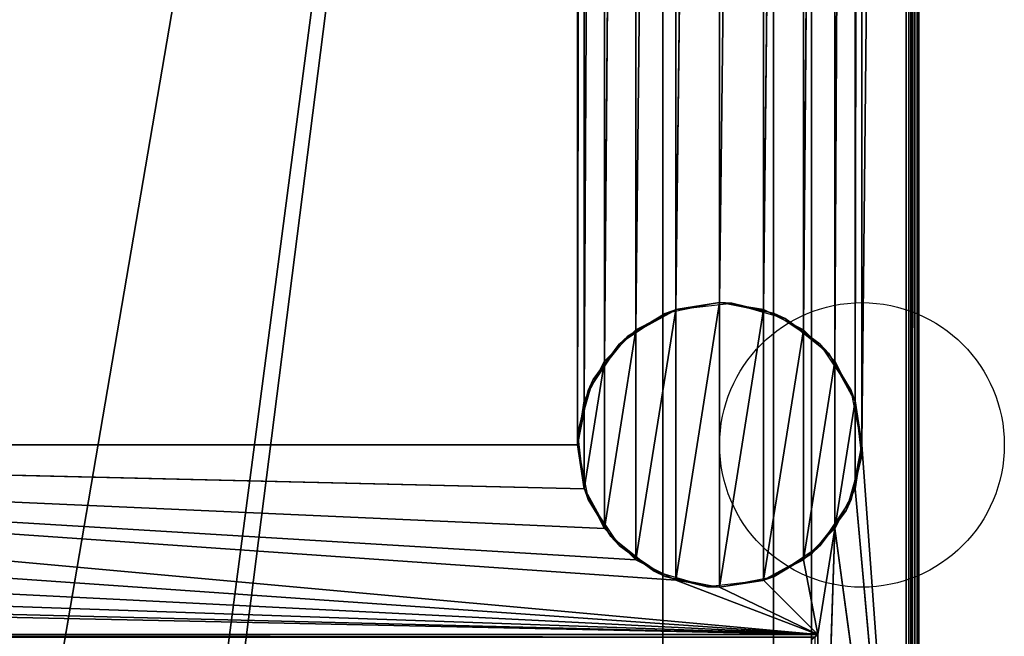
# Model space of a CAD drawing. Header units: millimetres. Extents: x -10 to 413, y -827 to 10.
# Tile 36 of 48: x 258 to 413, y -715 to -618. Entities that reach past the tile are written whole.
import ezdxf

# ---------------------------------------------------------------- set-up
doc = ezdxf.new("R2010")
doc.units = ezdxf.units.MM
doc.header["$MEASUREMENT"] = 0
for name, color, linetype, lineweight in [('0 Misc', 7, 'Continuous', 35), ('10 Raster Images', 7, 'Continuous', 35), ('5 Hatches', 7, 'Continuous', 35)]:
    doc.layers.add(name, color=color, linetype=linetype, lineweight=lineweight)

msp = doc.modelspace()

# ---------------------------------------------------------------- linework, layer by layer
at = {"layer": '0 Misc', "color": 160, "linetype": 'Continuous', "lineweight": 25}
for p, q in [((399, -1, 720.28), (399, -799, 720.28)), ((400, -1, 699.28), (400, -799, 699.28)), ((400, -799, 719.28), (400, -1, 719.28)), ((391, -685, 12.28), (398, -2, 12.28)), ((398, -781, 12.28), (398, -2, 12.28)), ((399, -2, 13.28), (399, -781, 13.28)), ((399, -781, 698.28), (399, -2, 698.28)), ((383, -17, 34.78), (383, -715, 34.78)), ((383, -17, 698.28), (383, -781, 698.28)), ((383, -781, 13.28), (383, -17, 698.28)), ((383, -715.71, 34.48), (383, -17, 698.28)), ((383, -715.45, 34.67), (383, -17, 698.28)), ((383, -715.16, 34.76), (383, -17, 698.28)), ((383, -715, 34.78), (383, -17, 698.28)), ((260.5, -742, 70.28), (377, -59, 70.28)), ((287.5, -742, 70.28), (377, -59, 70.28)), ((287.5, -764, 70.28), (377, -59, 70.28)), ((346, -685, 12.28), (346, -59, 12.28)), ((359.5, -783, 451.28), (359.5, -59, 451.28)), ((359.5, -783, 428.28), (359.5, -59, 428.28)), ((377, -783, 93.28), (377, -59, 93.28)), ((377, -783, 70.28), (377, -59, 70.28)), ((389.9, -678.05, 12.28), (391, -59, 12.28)), ((391, -59, 12.28), (391, -685, 12.28)), ((346, -685, 12.28), (347.1, -65.95, 12.28)), ((347.1, -678.05, 12.28), (347.1, -65.95, 12.28)), ((386.7, -671.77, 12.28), (389.9, -65.95, 12.28)), ((389.9, -678.05, 12.28), (389.9, -65.95, 12.28)), ((347.1, -678.05, 12.28), (350.3, -72.23, 12.28)), ((350.3, -671.77, 12.28), (350.3, -72.23, 12.28)), ((381.73, -666.8, 12.28), (386.7, -72.23, 12.28)), ((386.7, -671.77, 12.28), (386.7, -72.23, 12.28)), ((350.3, -671.77, 12.28), (355.27, -77.2, 12.28)), ((355.27, -666.8, 12.28), (355.27, -77.2, 12.28)), ((375.45, -663.6, 12.28), (381.73, -77.2, 12.28)), ((381.73, -666.8, 12.28), (381.73, -77.2, 12.28)), ((355.27, -666.8, 12.28), (361.55, -80.4, 12.28)), ((361.55, -663.6, 12.28), (361.55, -80.4, 12.28)), ((368.5, -662.5, 12.28), (375.45, -80.4, 12.28)), ((375.45, -663.6, 12.28), (375.45, -80.4, 12.28)), ((361.55, -663.6, 12.28), (368.5, -81.5, 12.28)), ((368.5, -662.5, 12.28), (368.5, -81.5, 12.28)), ((361.55, -706.4, 0.28), (368.5, -662.5, 0.28)), ((368.5, -707.5, 0.28), (368.5, -662.5, 0.28)), ((355.27, -703.2, 0.28), (361.55, -663.6, 0.28)), ((361.55, -706.4, 0.28), (361.55, -663.6, 0.28)), ((368.5, -707.5, 0.28), (375.45, -663.6, 0.28)), ((375.45, -706.4, 0.28), (375.45, -663.6, 0.28)), ((350.3, -698.23, 0.28), (355.27, -666.8, 0.28)), ((355.27, -703.2, 0.28), (355.27, -666.8, 0.28)), ((375.45, -706.4, 0.28), (381.73, -666.8, 0.28)), ((381.73, -703.2, 0.28), (381.73, -666.8, 0.28)), ((347.1, -691.95, 0.28), (350.3, -671.77, 0.28)), ((350.3, -698.23, 0.28), (350.3, -671.77, 0.28)), ((381.73, -703.2, 0.28), (386.7, -671.77, 0.28)), ((386.7, -698.23, 0.28), (386.7, -671.77, 0.28)), ((347.1, -691.95, 0.28), (347.1, -678.05, 0.28)), ((386.7, -698.23, 0.28), (389.9, -678.05, 0.28)), ((389.9, -691.95, 0.28), (389.9, -678.05, 0.28)), ((384, -715, 12.28), (54, -685, 12.28)), ((361.55, -706.4, 12.28), (54, -685, 12.28)), ((355.27, -703.2, 12.28), (54, -685, 12.28)), ((350.3, -698.23, 12.28), (54, -685, 12.28)), ((347.1, -691.95, 12.28), (54, -685, 12.28)), ((346, -685, 12.28), (54, -685, 12.28)), ((398, -781, 12.28), (391, -685, 12.28)), ((384, -715, 12.28), (52.9, -691.95, 12.28)), ((398, -781, 12.28), (389.9, -691.95, 12.28)), ((384, -715, 12.28), (49.7, -698.23, 12.28)), ((384, -715, 12.28), (386.7, -698.23, 12.28)), ((384, -781, 12.28), (386.7, -698.23, 12.28)), ((398, -781, 12.28), (386.7, -698.23, 12.28)), ((384, -715, 12.28), (44.73, -703.2, 12.28)), ((384, -715, 12.28), (381.73, -703.2, 12.28)), ((384, -715, 12.28), (38.45, -706.4, 12.28)), ((384, -715, 12.28), (361.55, -706.4, 12.28)), ((384, -715, 12.28), (375.45, -706.4, 12.28)), ((384, -715, 12.28), (31.5, -707.5, 12.28)), ((384, -715, 12.28), (368.5, -707.5, 12.28)), ((16, -715, 12.28), (384, -715, 12.28)), ((383, -715, 34.78), (17, -715, 34.78)), ((384, -715, 12.28), (384, -781, 12.28))]:
    msp.add_line(p, q, dxfattribs=at).dxf.unprotected_set("ltscale", 0)
for centre in [(391, -685, 0.28), (391, -685, 12.28)]:
    msp.add_circle(centre, 22.5, dxfattribs=at).dxf.unprotected_set("ltscale", 0)
at = {"layer": '0 Misc', "color": 160, "linetype": 'Continuous', "lineweight": 25, "extrusion": (-0.654654, 0.755929, 0)}
msp.add_arc((177.8, 13.28, -791.88), 1.41, 270, 0, dxfattribs=at).dxf.unprotected_set("ltscale", 0)
at = {"layer": '0 Misc', "color": 160, "linetype": 'Continuous', "lineweight": 25, "extrusion": (-1, 0, 0)}
msp.add_arc((715, 33.78, -383), 1, 0, 90, dxfattribs=at).dxf.unprotected_set("ltscale", 0)
at = {"layer": '0 Misc', "color": 7, "lineweight": 25}
for points, invisible_edges in [([(399, -1, 698.28), (399.38, -799, 698.35), (399, -2, 698.28)], 1), ([(399, -1, 698.28), (399.38, -1, 698.35), (399.38, -799, 698.35)], 12), ([(399, -1, 720.28), (399.38, -799, 720.2), (399.38, -1, 720.2)], 1), ([(399, -1, 720.28), (399, -799, 720.28), (399.38, -799, 720.2)], 12), ([(399.38, -799, 698.35), (399.71, -1, 698.57), (399.71, -799, 698.57)], 1), ([(399.38, -799, 698.35), (399.38, -1, 698.35), (399.71, -1, 698.57)], 12), ([(399.38, -1, 720.2), (399.71, -799, 719.98), (399.71, -1, 719.98)], 1), ([(399.38, -1, 720.2), (399.38, -799, 720.2), (399.71, -799, 719.98)], 12), ([(399.92, -1, 698.89), (399.71, -799, 698.57), (399.71, -1, 698.57)], 1), ([(399.92, -1, 698.89), (399.92, -799, 698.89), (399.71, -799, 698.57)], 12), ([(399.71, -1, 719.98), (399.92, -799, 719.66), (399.92, -1, 719.66)], 1), ([(399.71, -1, 719.98), (399.71, -799, 719.98), (399.92, -799, 719.66)], 12), ([(400, -1, 699.28), (399.92, -799, 698.89), (399.92, -1, 698.89)], 1), ([(400, -1, 699.28), (400, -799, 699.28), (399.92, -799, 698.89)], 12), ([(400, -799, 719.28), (399.92, -1, 719.66), (399.92, -799, 719.66)], 1), ([(400, -799, 719.28), (400, -1, 719.28), (399.92, -1, 719.66)], 12), ([(400, -799, 719.28), (400, -1, 699.28), (400, -1, 719.28)], 1), ([(400, -799, 719.28), (400, -799, 699.28), (400, -1, 699.28)], 12), ([(399.38, -799, 698.35), (399, -781, 698.28), (399, -2, 698.28)], 12), ([(383, -715, 34.78), (17, -17, 34.78), (17, -715, 34.78)], 1), ([(383, -715, 34.78), (383, -17, 34.78), (17, -17, 34.78)], 12), ([(359.5, -783, 451.28), (40.5, -59, 451.28), (40.5, -783, 451.28)], 1), ([(359.5, -783, 451.28), (359.5, -59, 451.28), (40.5, -59, 451.28)], 12), ([(40.5, -783, 428.28), (359.5, -59, 428.28), (359.5, -783, 428.28)], 1), ([(40.5, -783, 428.28), (40.5, -59, 428.28), (359.5, -59, 428.28)], 12), ([(359.5, -783, 428.28), (359.5, -59, 451.28), (359.5, -783, 451.28)], 1), ([(359.5, -783, 428.28), (359.5, -59, 428.28), (359.5, -59, 451.28)], 12), ([(377, -783, 70.28), (377, -59, 93.28), (377, -783, 93.28)], 1), ([(377, -783, 70.28), (377, -59, 70.28), (377, -59, 93.28)], 12), ([(383, -715, 34.78), (17, -715.38, 34.7), (383, -715.38, 34.7)], 1), ([(383, -715, 34.78), (17, -715, 34.78), (17, -715.38, 34.7)], 12)]:
    msp.add_3dface(points, dxfattribs=dict(at, invisible_edges=invisible_edges))
at = {"layer": '0 Misc', "color": 164, "lineweight": 25}
for points in [[(391, -59, 12.28), (398, -2, 12.28), (391, -685, 12.28)], [(398, -781, 12.28), (391, -685, 12.28), (398, -2, 12.28)], [(54, -59, 12.28), (347.1, -52.05, 12.28), (54, -685, 12.28)], [(54, -685, 12.28), (347.1, -52.05, 12.28), (346, -59, 12.28)], [(346, -685, 12.28), (54, -685, 12.28), (346, -59, 12.28)], [(347.1, -65.95, 12.28), (346, -685, 12.28), (346, -59, 12.28)], [(389.9, -678.05, 12.28), (389.9, -65.95, 12.28), (391, -59, 12.28)], [(389.9, -678.05, 12.28), (391, -59, 12.28), (391, -685, 12.28)], [(346, -685, 12.28), (347.1, -65.95, 12.28), (347.1, -678.05, 12.28)], [(347.1, -678.05, 12.28), (347.1, -65.95, 12.28), (350.3, -72.23, 12.28)], [(386.7, -671.77, 12.28), (386.7, -72.23, 12.28), (389.9, -65.95, 12.28)], [(386.7, -671.77, 12.28), (389.9, -65.95, 12.28), (389.9, -678.05, 12.28)], [(347.1, -678.05, 12.28), (350.3, -72.23, 12.28), (350.3, -671.77, 12.28)], [(350.3, -671.77, 12.28), (350.3, -72.23, 12.28), (355.27, -77.2, 12.28)], [(381.73, -666.8, 12.28), (381.73, -77.2, 12.28), (386.7, -72.23, 12.28)], [(381.73, -666.8, 12.28), (386.7, -72.23, 12.28), (386.7, -671.77, 12.28)], [(350.3, -671.77, 12.28), (355.27, -77.2, 12.28), (355.27, -666.8, 12.28)], [(355.27, -666.8, 12.28), (355.27, -77.2, 12.28), (361.55, -80.4, 12.28)], [(375.45, -663.6, 12.28), (375.45, -80.4, 12.28), (381.73, -77.2, 12.28)], [(375.45, -663.6, 12.28), (381.73, -77.2, 12.28), (381.73, -666.8, 12.28)], [(355.27, -666.8, 12.28), (361.55, -80.4, 12.28), (361.55, -663.6, 12.28)], [(361.55, -663.6, 12.28), (361.55, -80.4, 12.28), (368.5, -81.5, 12.28)], [(368.5, -662.5, 12.28), (368.5, -81.5, 12.28), (375.45, -80.4, 12.28)], [(368.5, -662.5, 12.28), (375.45, -80.4, 12.28), (375.45, -663.6, 12.28)], [(361.55, -663.6, 12.28), (368.5, -81.5, 12.28), (368.5, -662.5, 12.28)], [(361.69, -663.56, 12.28), (368.5, -662.5, 0.28), (359.89, -664.21, 0.28)], [(361.55, -706.4, 0.28), (361.55, -663.6, 0.28), (368.5, -662.5, 0.28)], [(361.55, -706.4, 0.28), (368.5, -662.5, 0.28), (368.5, -707.5, 0.28)], [(370.41, -662.58, 12.28), (368.5, -662.5, 0.28), (361.69, -663.56, 12.28)], [(370.41, -662.58, 12.28), (377.11, -664.21, 0.28), (368.5, -662.5, 0.28)], [(368.5, -707.5, 0.28), (368.5, -662.5, 0.28), (375.45, -663.6, 0.28)], [(378.85, -665.02, 12.28), (377.11, -664.21, 0.28), (370.41, -662.58, 12.28)], [(354, -667.8, 12.28), (359.89, -664.21, 0.28), (352.59, -669.09, 0.28)], [(361.69, -663.56, 12.28), (359.89, -664.21, 0.28), (354, -667.8, 12.28)], [(355.27, -703.2, 0.28), (355.27, -666.8, 0.28), (361.55, -663.6, 0.28)], [(355.27, -703.2, 0.28), (361.55, -663.6, 0.28), (361.55, -706.4, 0.28)], [(368.5, -707.5, 0.28), (375.45, -663.6, 0.28), (375.45, -706.4, 0.28)], [(375.45, -706.4, 0.28), (375.45, -663.6, 0.28), (381.73, -666.8, 0.28)], [(378.85, -665.02, 12.28), (384.41, -669.09, 0.28), (377.11, -664.21, 0.28)], [(385.7, -670.5, 12.28), (384.41, -669.09, 0.28), (378.85, -665.02, 12.28)], [(350.3, -698.23, 0.28), (350.3, -671.77, 0.28), (355.27, -666.8, 0.28)], [(350.3, -698.23, 0.28), (355.27, -666.8, 0.28), (355.27, -703.2, 0.28)], [(375.45, -706.4, 0.28), (381.73, -666.8, 0.28), (381.73, -703.2, 0.28)], [(381.73, -703.2, 0.28), (381.73, -666.8, 0.28), (386.7, -671.77, 0.28)], [(348.52, -674.65, 12.28), (352.59, -669.09, 0.28), (347.71, -676.39, 0.28)], [(354, -667.8, 12.28), (352.59, -669.09, 0.28), (348.52, -674.65, 12.28)], [(385.7, -670.5, 12.28), (389.29, -676.39, 0.28), (384.41, -669.09, 0.28)], [(389.94, -678.19, 12.28), (389.29, -676.39, 0.28), (385.7, -670.5, 12.28)], [(347.1, -691.95, 0.28), (347.1, -678.05, 0.28), (350.3, -671.77, 0.28)], [(347.1, -691.95, 0.28), (350.3, -671.77, 0.28), (350.3, -698.23, 0.28)], [(381.73, -703.2, 0.28), (386.7, -671.77, 0.28), (386.7, -698.23, 0.28)], [(386.7, -698.23, 0.28), (386.7, -671.77, 0.28), (389.9, -678.05, 0.28)], [(348.52, -674.65, 12.28), (347.71, -676.39, 0.28), (346.08, -683.09, 12.28)], [(346.08, -683.09, 12.28), (347.71, -676.39, 0.28), (346, -685, 0.28)], [(389.94, -678.19, 12.28), (391, -685, 0.28), (389.29, -676.39, 0.28)], [(347.1, -678.05, 0.28), (347.1, -691.95, 0.28), (346, -685, 0.28)], [(386.7, -698.23, 0.28), (389.9, -678.05, 0.28), (389.9, -691.95, 0.28)], [(389.9, -691.95, 0.28), (389.9, -678.05, 0.28), (391, -685, 0.28)], [(390.92, -686.91, 12.28), (391, -685, 0.28), (389.94, -678.19, 12.28)], [(346.08, -683.09, 12.28), (346, -685, 0.28), (347.06, -691.81, 12.28)], [(384, -715, 12.28), (52.9, -691.95, 12.28), (54, -685, 12.28)], [(384, -715, 12.28), (54, -685, 12.28), (361.55, -706.4, 12.28)], [(361.55, -706.4, 12.28), (54, -685, 12.28), (355.27, -703.2, 12.28)], [(355.27, -703.2, 12.28), (54, -685, 12.28), (350.3, -698.23, 12.28)], [(350.3, -698.23, 12.28), (54, -685, 12.28), (347.1, -691.95, 12.28)], [(347.1, -691.95, 12.28), (54, -685, 12.28), (346, -685, 12.28)], [(347.06, -691.81, 12.28), (346, -685, 0.28), (347.71, -693.61, 0.28)], [(390.92, -686.91, 12.28), (389.29, -693.61, 0.28), (391, -685, 0.28)], [(398, -781, 12.28), (389.9, -691.95, 12.28), (391, -685, 12.28)], [(388.48, -695.35, 12.28), (389.29, -693.61, 0.28), (390.92, -686.91, 12.28)], [(384, -715, 12.28), (49.7, -698.23, 12.28), (52.9, -691.95, 12.28)], [(347.06, -691.81, 12.28), (347.71, -693.61, 0.28), (351.3, -699.5, 12.28)], [(398, -781, 12.28), (386.7, -698.23, 12.28), (389.9, -691.95, 12.28)], [(351.3, -699.5, 12.28), (347.71, -693.61, 0.28), (352.59, -700.91, 0.28)], [(388.48, -695.35, 12.28), (384.41, -700.91, 0.28), (389.29, -693.61, 0.28)], [(383, -702.2, 12.28), (384.41, -700.91, 0.28), (388.48, -695.35, 12.28)], [(384, -715, 12.28), (44.73, -703.2, 12.28), (49.7, -698.23, 12.28)], [(384, -715, 12.28), (381.73, -703.2, 12.28), (386.7, -698.23, 12.28)], [(384, -715, 12.28), (386.7, -698.23, 12.28), (384, -781, 12.28)], [(384, -781, 12.28), (386.7, -698.23, 12.28), (398, -781, 12.28)], [(351.3, -699.5, 12.28), (352.59, -700.91, 0.28), (358.15, -704.98, 12.28)], [(358.15, -704.98, 12.28), (352.59, -700.91, 0.28), (359.89, -705.79, 0.28)], [(383, -702.2, 12.28), (377.11, -705.79, 0.28), (384.41, -700.91, 0.28)], [(384, -715, 12.28), (38.45, -706.4, 12.28), (44.73, -703.2, 12.28)], [(383, -702.2, 12.28), (375.31, -706.44, 12.28), (377.11, -705.79, 0.28)], [(384, -715, 12.28), (375.45, -706.4, 12.28), (381.73, -703.2, 12.28)], [(358.15, -704.98, 12.28), (359.89, -705.79, 0.28), (366.59, -707.42, 12.28)], [(384, -715, 12.28), (31.5, -707.5, 12.28), (38.45, -706.4, 12.28)], [(359.89, -705.79, 0.28), (368.5, -707.5, 0.28), (366.59, -707.42, 12.28)], [(384, -715, 12.28), (361.55, -706.4, 12.28), (368.5, -707.5, 12.28)], [(368.5, -707.5, 0.28), (375.31, -706.44, 12.28), (366.59, -707.42, 12.28)], [(377.11, -705.79, 0.28), (375.31, -706.44, 12.28), (368.5, -707.5, 0.28)], [(384, -715, 12.28), (368.5, -707.5, 12.28), (375.45, -706.4, 12.28)], [(16, -715, 12.28), (31.5, -707.5, 12.28), (384, -715, 12.28)]]:
    msp.add_3dface(points, dxfattribs=at)
for points, invisible_edges in [([(398, -781, 12.28), (398.38, -2, 12.35), (398.38, -781, 12.35)], 1), ([(398, -781, 12.28), (398, -2, 12.28), (398.38, -2, 12.35)], 12), ([(398.71, -2, 12.57), (398.38, -781, 12.35), (398.38, -2, 12.35)], 1), ([(398.71, -2, 12.57), (398.71, -781, 12.57), (398.38, -781, 12.35)], 12), ([(398.92, -2, 12.89), (398.71, -781, 12.57), (398.71, -2, 12.57)], 1), ([(398.92, -2, 12.89), (398.92, -781, 12.89), (398.71, -781, 12.57)], 12), ([(399, -2, 13.28), (398.92, -781, 12.89), (398.92, -2, 12.89)], 1), ([(399, -2, 13.28), (399, -781, 13.28), (398.92, -781, 12.89)], 12), ([(16, -715, 12.28), (383.62, -715.38, 12.35), (16.38, -715.38, 12.35)], 1), ([(16, -715, 12.28), (384, -715, 12.28), (383.62, -715.38, 12.35)], 1), ([(384, -715, 12.28), (383.62, -781, 12.35), (383.62, -715.38, 12.35)], 1), ([(384, -715, 12.28), (384, -781, 12.28), (383.62, -781, 12.35)], 12)]:
    msp.add_3dface(points, dxfattribs=dict(at, invisible_edges=invisible_edges))
at = {"layer": '0 Misc', "color": 7, "lineweight": 25}
for points in [[(383, -17, 698.28), (17, -781, 698.28), (17, -17, 698.28)], [(17, -781, 698.28), (383, -17, 698.28), (383, -781, 698.28)], [(383, -17, 698.28), (383, -781, 13.28), (383, -781, 698.28)], [(383, -781, 13.28), (383, -17, 698.28), (383, -715.71, 34.48)], [(383, -715.71, 34.48), (383, -17, 698.28), (383, -715.45, 34.67)], [(383, -715.45, 34.67), (383, -17, 698.28), (383, -715.16, 34.76)], [(383, -715.16, 34.76), (383, -17, 698.28), (383, -715, 34.78)], [(383, -715, 34.78), (383, -17, 698.28), (383, -17, 34.78)], [(377, -59, 70.28), (23, -783, 70.28), (23, -59, 70.28)], [(23, -783, 70.28), (377, -59, 70.28), (112.5, -742, 70.28)], [(377, -59, 93.28), (39.7, -59.1, 93.28), (39.7, -782.9, 93.28)], [(377, -59, 93.28), (39.7, -782.9, 93.28), (377, -783, 93.28)], [(112.5, -742, 70.28), (377, -59, 70.28), (139.5, -742, 70.28)], [(139.5, -742, 70.28), (377, -59, 70.28), (139.5, -764, 70.28)], [(139.5, -764, 70.28), (377, -59, 70.28), (260.5, -742, 70.28)], [(260.5, -742, 70.28), (377, -59, 70.28), (287.5, -742, 70.28)], [(287.5, -742, 70.28), (377, -59, 70.28), (287.5, -764, 70.28)], [(377, -783, 70.28), (287.5, -764, 70.28), (377, -59, 70.28)]]:
    msp.add_3dface(points, dxfattribs=at)
at = {"layer": '10 Raster Images', "color": 160, "linetype": 'Continuous', "lineweight": 25}
for p, q in [((398, -781, 12.28), (398, -2, 12.28)), ((383, -17, 698.28), (383, -781, 698.28)), ((383, -715, 34.78), (383, -17, 34.78)), ((383, -781, 698.28), (383, -17, 698.28)), ((377, -59, 93.28), (377, -783, 93.28)), ((377, -783, 70.28), (377, -59, 70.28)), ((368.5, -662.5, 0.28), (361.55, -663.6, 0.28)), ((361.55, -663.6, 12.28), (368.5, -662.5, 12.28)), ((375.45, -663.6, 0.28), (368.5, -662.5, 0.28)), ((368.5, -662.5, 12.28), (375.45, -663.6, 12.28)), ((361.55, -663.6, 0.28), (355.27, -666.8, 0.28)), ((355.27, -666.8, 12.28), (361.55, -663.6, 12.28)), ((381.73, -666.8, 0.28), (375.45, -663.6, 0.28)), ((375.45, -663.6, 12.28), (381.73, -666.8, 12.28)), ((355.27, -666.8, 0.28), (350.3, -671.77, 0.28)), ((350.3, -671.77, 12.28), (355.27, -666.8, 12.28)), ((386.7, -671.77, 0.28), (381.73, -666.8, 0.28)), ((381.73, -666.8, 12.28), (386.7, -671.77, 12.28)), ((350.3, -671.77, 0.28), (347.1, -678.05, 0.28)), ((347.1, -678.05, 12.28), (350.3, -671.77, 12.28)), ((389.9, -678.05, 0.28), (386.7, -671.77, 0.28)), ((386.7, -671.77, 12.28), (389.9, -678.05, 12.28)), ((347.1, -678.05, 0.28), (346, -685, 0.28)), ((346, -685, 12.28), (347.1, -678.05, 12.28)), ((391, -685, 0.28), (389.9, -678.05, 0.28)), ((389.9, -678.05, 12.28), (391, -685, 12.28)), ((346, -685, 0.28), (347.1, -691.95, 0.28)), ((347.1, -691.95, 12.28), (346, -685, 12.28)), ((389.9, -691.95, 0.28), (391, -685, 0.28)), ((391, -685, 12.28), (389.9, -691.95, 12.28)), ((347.1, -691.95, 0.28), (350.3, -698.23, 0.28)), ((350.3, -698.23, 12.28), (347.1, -691.95, 12.28)), ((386.7, -698.23, 0.28), (389.9, -691.95, 0.28)), ((389.9, -691.95, 12.28), (386.7, -698.23, 12.28)), ((350.3, -698.23, 0.28), (355.27, -703.2, 0.28)), ((355.27, -703.2, 12.28), (350.3, -698.23, 12.28)), ((381.73, -703.2, 0.28), (386.7, -698.23, 0.28)), ((386.7, -698.23, 12.28), (381.73, -703.2, 12.28)), ((355.27, -703.2, 0.28), (361.55, -706.4, 0.28)), ((361.55, -706.4, 12.28), (355.27, -703.2, 12.28)), ((375.45, -706.4, 0.28), (381.73, -703.2, 0.28)), ((381.73, -703.2, 12.28), (375.45, -706.4, 12.28)), ((361.55, -706.4, 0.28), (368.5, -707.5, 0.28)), ((368.5, -707.5, 12.28), (361.55, -706.4, 12.28)), ((368.5, -707.5, 0.28), (375.45, -706.4, 0.28)), ((375.45, -706.4, 12.28), (368.5, -707.5, 12.28)), ((16, -715, 12.28), (384, -715, 12.28)), ((383, -715.16, 34.76), (383, -715, 34.78)), ((383, -715.45, 34.67), (383, -715.16, 34.76)), ((384, -715, 12.28), (384, -781, 12.28))]:
    msp.add_line(p, q, dxfattribs=at).dxf.unprotected_set("ltscale", 0)
at = {"layer": '5 Hatches', "color": 7, "lineweight": 25}
for points, invisible_edges in [([(399, -799, 720.28), (1, -1, 720.28), (1, -799, 720.28)], 1), ([(399, -799, 720.28), (399, -1, 720.28), (1, -1, 720.28)], 12), ([(399, -2, 698.28), (399, -781, 13.28), (399, -2, 13.28)], 1), ([(399, -2, 698.28), (399, -781, 698.28), (399, -781, 13.28)], 12)]:
    msp.add_3dface(points, dxfattribs=dict(at, invisible_edges=invisible_edges))

doc.saveas('drawing.dxf')
